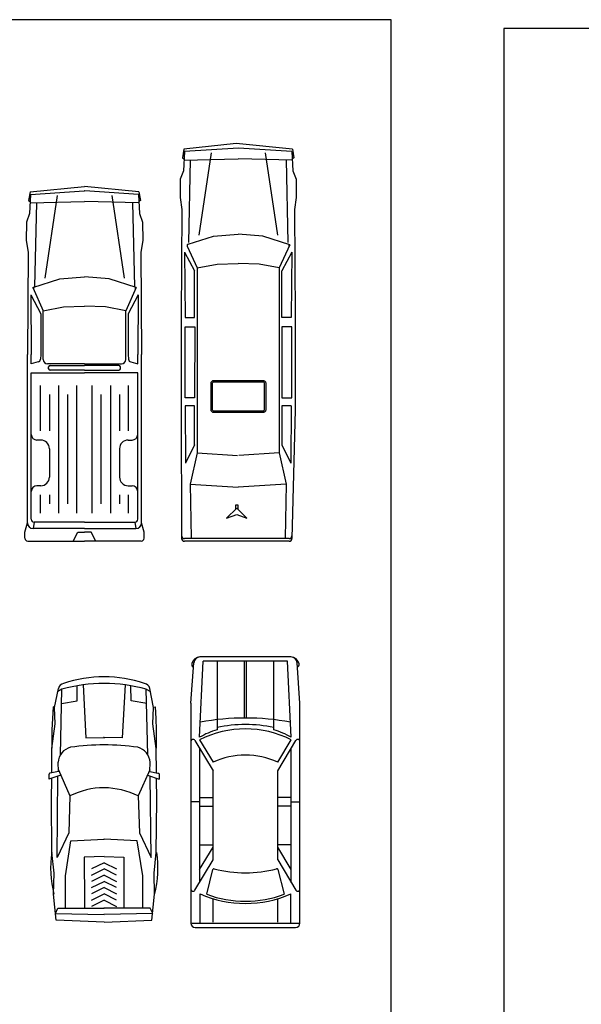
# Model space of a CAD drawing. Extents: x 149 to 250, y -977 to -912.
# Tile 22 of 156: x 189 to 198, y -928 to -912. Entities that reach past the tile are written whole.
import ezdxf

# ---------------------------------------------------------------- set-up
doc = ezdxf.new("R2010")
doc.units = 0
doc.header["$MEASUREMENT"] = 0
doc.layers.get('0').update_dxf_attribs({"linetype": 'CONTINUOUS'})
doc.layers.get('Defpoints').update_dxf_attribs({"linetype": 'CONTINUOUS'})

msp = doc.modelspace()

# ---------------------------------------------------------------- linework, layer by layer
for p, q in [((193.00265, -922.48132), (191.55398, -922.48132)), ((191.40331, -923.22112), (191.44925, -922.57883)), ((191.54331, -923.77067), (191.60163, -922.55132)), ((192.955, -922.55132), (191.60163, -922.55132)), ((191.82331, -922.55132), (191.82331, -923.65105)), ((192.26081, -923.46137), (192.26081, -922.55132)), ((192.29581, -923.46137), (192.29581, -922.55132)), ((192.73331, -923.65105), (192.73331, -922.55132)), ((193.01331, -923.77067), (192.955, -922.55132)), ((193.15331, -923.22112), (193.10738, -922.57883)), ((189.57735, -923.1841), (189.57858, -922.94434)), ((189.6723, -922.9295), (189.71929, -923.77843)), ((190.34802, -922.9295), (190.30103, -923.77843)), ((189.21684, -923.29032), (189.27737, -922.9876)), ((189.30988, -924.0495), (189.33301, -923.00119)), ((189.19283, -923.28243), (189.18002, -923.46687)), ((189.21788, -923.28512), (189.19283, -923.28243)), ((189.22664, -923.55321), (189.21684, -923.29032)), ((189.32659, -923.2302), (189.57735, -923.1841)), ((191.40331, -923.22112), (191.40331, -923.84049)), ((193.15331, -923.84049), (193.15331, -923.22112)), ((189.17296, -923.94815), (189.22664, -923.55321)), ((189.18002, -923.46687), (189.17332, -923.65163)), ((189.17332, -923.65163), (189.17273, -923.83651)), ((189.17273, -923.83651), (189.17319, -923.94644)), ((189.71929, -923.77843), (190.01016, -923.77661)), ((190.30103, -923.77843), (190.01016, -923.77661)), ((191.40331, -923.84049), (191.40331, -926.20508)), ((191.4683, -923.82244), (191.75993, -924.30687)), ((191.54331, -923.81132), (191.75993, -924.17115)), ((192.79669, -924.17115), (193.01331, -923.81132)), ((192.79669, -924.30687), (193.08833, -923.82244)), ((193.15331, -926.20508), (193.15331, -923.84049)), ((189.16921, -924.33963), (189.17296, -923.94815)), ((191.54331, -923.94704), (191.54331, -926.09852)), ((193.01331, -926.09852), (193.01331, -923.94704)), ((189.12479, -924.36922), (189.12469, -924.44196)), ((189.31444, -924.37706), (189.12469, -924.44196)), ((189.12511, -924.36522), (189.12479, -924.36922)), ((189.1262, -924.36091), (189.12511, -924.36522)), ((189.12801, -924.35685), (189.1262, -924.36091)), ((189.13051, -924.35316), (189.12801, -924.35685)), ((189.1336, -924.34997), (189.13051, -924.35316)), ((189.13721, -924.34736), (189.1336, -924.34997)), ((189.14121, -924.34542), (189.13721, -924.34736)), ((189.14549, -924.3442), (189.14121, -924.34542)), ((189.27732, -924.31882), (189.14549, -924.3442)), ((189.25462, -925.69695), (189.26959, -924.3924)), ((189.27611, -924.29027), (189.4625, -924.71224)), ((190.74421, -924.29027), (190.55782, -924.71224)), ((190.7657, -925.69695), (190.75073, -924.3924)), ((191.75993, -925.7387), (191.75993, -924.30687)), ((192.79669, -925.7387), (192.79669, -924.30687)), ((189.4625, -924.71224), (189.44182, -925.30404)), ((190.55782, -924.71224), (190.5785, -925.30404)), ((191.54331, -924.80684), (191.40331, -924.80684)), ((191.54331, -924.73684), (191.75993, -924.73684)), ((193.01331, -924.73684), (192.79669, -924.73684)), ((193.01331, -924.80684), (193.15331, -924.80684)), ((191.54331, -924.87684), (191.75993, -924.87684)), ((193.01331, -924.87684), (192.79669, -924.87684)), ((189.44182, -925.30404), (189.25462, -925.69695)), ((190.5785, -925.30404), (190.7657, -925.69695)), ((191.54331, -925.49536), (191.75993, -925.49536)), ((193.01331, -925.49536), (192.79669, -925.49536)), ((191.54331, -925.89195), (191.75993, -925.53212)), ((193.01331, -925.89195), (192.79669, -925.53212)), ((191.4683, -926.22313), (191.75993, -925.7387)), ((192.79669, -925.7387), (193.08833, -926.22313)), ((191.65786, -926.28922), (191.75593, -925.8936)), ((192.8007, -925.8936), (192.89876, -926.28922)), ((191.40331, -926.20508), (191.40331, -926.75132)), ((191.55038, -926.75132), (191.55038, -926.28331)), ((193.00625, -926.75132), (193.00625, -926.28331)), ((193.00625, -926.28331), (193.00625, -926.28331)), ((193.15331, -926.75132), (193.15331, -926.20508)), ((191.75993, -926.73382), (191.75993, -926.36041)), ((192.79669, -926.73382), (192.79669, -926.36041)), ((191.42081, -926.75132), (193.15331, -926.75132)), ((191.47331, -926.82132), (193.08331, -926.82132))]:
    msp.add_line(p, q)
for points in [[(193.03372, -914.33464), (192.1286, -914.24474), (191.28962, -914.33464)], [(191.28962, -914.33464), (191.26642, -914.47342)], [(191.29887, -914.37659), (191.28273, -914.68501)], [(193.02446, -914.37659), (192.16577, -914.31937), (191.29887, -914.37659)], [(191.72644, -914.39324), (191.5286, -915.71765)], [(192.5969, -914.39324), (192.79473, -915.71765)], [(193.02446, -914.37659), (193.0406, -914.68501)], [(193.03372, -914.33464), (193.05691, -914.47342)], [(191.26642, -914.47342), (191.28946, -914.49182)], [(191.29066, -914.51139), (192.16141, -914.49164)], [(191.393, -914.50968), (191.36438, -915.83321)], [(193.03267, -914.51139), (192.16193, -914.49164)], [(192.93033, -914.5077), (192.95896, -915.83321)], [(193.05691, -914.47342), (193.03388, -914.49182)], [(191.28273, -914.68501), (191.23328, -914.81962), (191.22877, -915.11362), (191.25742, -915.3051), (191.2459, -917.03503), (191.24575, -918.45466)], [(193.0406, -914.68501), (193.09005, -914.81962)], [(193.09005, -914.81962), (193.09457, -915.11362)], [(188.82191, -915.02069), (188.79872, -915.15947)], [(188.83116, -915.06264), (188.81503, -915.37106)], [(188.82191, -915.02069), (189.69551, -914.93392)], [(188.83116, -915.06264), (189.68986, -915.00542), (189.69551, -915.00579)], [(189.25873, -915.07929), (189.0609, -916.4037)], [(190.56911, -915.02069), (189.69551, -914.93392)], [(190.55986, -915.06264), (189.70117, -915.00542), (189.69551, -915.00579)], [(190.13229, -915.07929), (190.33012, -916.4037)], [(190.55986, -915.06264), (190.576, -915.37106)], [(190.56911, -915.02069), (190.5923, -915.15947)], [(188.79872, -915.15947), (188.82175, -915.17787)], [(188.82295, -915.19744), (189.6937, -915.17769)], [(188.9253, -915.19375), (188.89504, -916.54617)], [(189.69551, -915.17772), (189.69422, -915.17769)], [(189.69551, -915.17772), (189.6968, -915.17769)], [(190.56807, -915.19744), (189.69732, -915.17769)], [(190.46573, -915.19375), (190.49598, -916.54617)], [(190.5923, -915.15947), (190.56927, -915.17787)], [(193.09457, -915.11362), (193.06592, -915.3051)], [(188.81503, -915.37106), (188.76558, -915.50568)], [(190.576, -915.37106), (190.62545, -915.50568)], [(193.06592, -915.3051), (193.07743, -917.03503), (193.07759, -918.45466)], [(188.76558, -915.50568), (188.76106, -915.79967)], [(190.62545, -915.50568), (190.62996, -915.79967)], [(191.76606, -915.73108), (192.16078, -915.7006)], [(192.55727, -915.73108), (192.16255, -915.7006)], [(188.76106, -915.79967), (188.78971, -915.99115)], [(190.62996, -915.79967), (190.60131, -915.99115)], [(191.35868, -915.86143), (191.76606, -915.73108)], [(192.98918, -915.86927), (192.55727, -915.73108)], [(192.98918, -915.86927), (192.82144, -916.24246)], [(188.78971, -915.99115), (188.77879, -917.63245)], [(190.60131, -915.99115), (190.61223, -917.63245)], [(191.30095, -915.98762), (191.30913, -917.03503), (191.4602, -917.03503), (191.4602, -916.28997)], [(191.30095, -915.98762), (191.4602, -916.28997)], [(191.34471, -915.89276), (191.50189, -916.24246)], [(193.02238, -915.98762), (193.0142, -917.03503), (192.86313, -917.03503), (192.86313, -916.28997)], [(193.02238, -915.98762), (192.86313, -916.28997)], [(191.50189, -916.24246), (191.82685, -916.18026)], [(191.82685, -916.18026), (192.16126, -916.16853)], [(192.49648, -916.18026), (192.16207, -916.16853)], [(192.82144, -916.24246), (192.49648, -916.18026)], [(191.50189, -916.24246), (191.50189, -917.03503), (191.50189, -918.45466), (191.50189, -919.21056), (192.14906, -919.2494)], [(192.82144, -916.24246), (192.82144, -917.03503), (192.82144, -918.45466), (192.82144, -919.21056)], [(188.86644, -916.55532), (189.29835, -916.41713)], [(189.29835, -916.41713), (189.69308, -916.38665)], [(190.09267, -916.41713), (189.69795, -916.38665)], [(190.52458, -916.55532), (190.09267, -916.41713)], [(188.86644, -916.55532), (189.03419, -916.92851)], [(190.52458, -916.55532), (190.35684, -916.92851)], [(188.83325, -916.67367), (188.84074, -917.63245)], [(188.83325, -916.67367), (188.9925, -916.97602)], [(190.55778, -916.67367), (190.39853, -916.97602)], [(190.55778, -916.67367), (190.55029, -917.63245)], [(188.9925, -916.97602), (188.9925, -917.63245)], [(189.03419, -916.92851), (189.35915, -916.86631)], [(189.03419, -917.70972), (189.03419, -916.92851)], [(189.35915, -916.86631), (189.69356, -916.85458)], [(189.69551, -916.85462), (189.69436, -916.85458)], [(189.69551, -916.85462), (189.69666, -916.85458)], [(190.03188, -916.86631), (189.69747, -916.85458)], [(190.35684, -916.92851), (190.03188, -916.86631)], [(190.35684, -917.70972), (190.35684, -916.92851)], [(190.39853, -916.97602), (190.39853, -917.63245)], [(191.46001, -918.32776), (191.30932, -918.32776), (191.30932, -917.18572), (191.46794, -917.18572), (191.46001, -918.32776)], [(192.86313, -918.32776), (193.02175, -918.32776), (193.02175, -917.18572), (192.86313, -917.18572), (192.86313, -918.32776)], [(188.77879, -920.33212), (188.77879, -917.63245)], [(188.84074, -917.77872), (188.84074, -917.63245)], [(188.95392, -917.75043), (188.84074, -917.77872)], [(188.9925, -917.63245), (188.98871, -917.7081)], [(190.39853, -917.63245), (190.40231, -917.7081)], [(190.4371, -917.75043), (190.55029, -917.77872)], [(190.55029, -917.77872), (190.55029, -917.63245)], [(190.61223, -920.33212), (190.61223, -917.63245)], [(189.69551, -917.77872), (189.10319, -917.77872)], [(189.11925, -917.85814), (189.11925, -917.831)], [(189.14225, -917.808), (189.69551, -917.808)], [(189.69551, -917.88114), (189.14225, -917.88114)], [(189.69551, -917.77872), (190.28784, -917.77872)], [(190.24878, -917.808), (189.69551, -917.808)], [(189.69551, -917.88114), (190.24878, -917.88114)], [(190.27178, -917.85814), (190.27178, -917.831)], [(188.84074, -920.2742), (188.84074, -917.925)], [(188.84074, -917.925), (189.69551, -917.925)], [(190.55029, -917.925), (189.69551, -917.925)], [(190.55029, -920.2742), (190.55029, -917.925)], [(192.60934, -918.51196), (192.60934, -918.09638), (192.60864, -918.0884), (192.60657, -918.08065), (192.60318, -918.07338), (192.59858, -918.06682), (192.59291, -918.06115), (192.58634, -918.05655), (192.57907, -918.05316), (192.57133, -918.05108), (192.56334, -918.05038), (192.56334, -918.05038), (191.76708, -918.05038), (191.75909, -918.05108), (191.75135, -918.05316), (191.74408, -918.05655), (191.73751, -918.06115), (191.73184, -918.06682), (191.72724, -918.07338), (191.72386, -918.08065), (191.72178, -918.0884), (191.72108, -918.09638), (191.72108, -918.51196), (191.72178, -918.51995), (191.72386, -918.52769), (191.72724, -918.53496), (191.73184, -918.54153), (191.73751, -918.5472), (191.74408, -918.5518), (191.75135, -918.55519), (191.75909, -918.55726), (191.76708, -918.55796), (192.56334, -918.55796), (192.57133, -918.55726), (192.57907, -918.55519), (192.58634, -918.5518), (192.59291, -918.5472), (192.59858, -918.54153), (192.60318, -918.53496), (192.60657, -918.52769), (192.60864, -918.51995), (192.60934, -918.51196), (192.60934, -918.51196)], [(192.58555, -918.51092), (192.58555, -918.09742), (192.58512, -918.09255), (192.58412, -918.08882), (192.58249, -918.08533), (192.58028, -918.08217), (192.57756, -918.07944), (192.5744, -918.07723), (192.5709, -918.0756), (192.56718, -918.07461), (192.56718, -918.07461), (192.5623, -918.07418), (191.76812, -918.07418), (191.76324, -918.07461), (191.75952, -918.0756), (191.75602, -918.07723), (191.75287, -918.07944), (191.75014, -918.08217), (191.74793, -918.08533), (191.7463, -918.08882), (191.7453, -918.09255), (191.74487, -918.09742), (191.74487, -918.51092), (191.7453, -918.5158), (191.7463, -918.51952), (191.74793, -918.52302), (191.75014, -918.52618), (191.75287, -918.5289), (191.75602, -918.53111), (191.75952, -918.53274), (191.76324, -918.53374), (191.76812, -918.53417), (192.5623, -918.53417), (192.56718, -918.53374), (192.5709, -918.53274), (192.5744, -918.53111), (192.57756, -918.5289), (192.58028, -918.52618), (192.58249, -918.52302), (192.58412, -918.51952), (192.58512, -918.5158), (192.58512, -918.5158), (192.58555, -918.51092)], [(188.98701, -918.85748), (188.98701, -918.12612)], [(189.27955, -918.12612), (189.27955, -920.17393)], [(189.57209, -920.17393), (189.57209, -918.12612)], [(189.81893, -920.17393), (189.81893, -918.12612)], [(190.11147, -918.12612), (190.11147, -920.17393)], [(190.40402, -918.85748), (190.40402, -918.12612)], [(189.13328, -918.27239), (189.13328, -918.85748)], [(189.42582, -920.02765), (189.42582, -918.27239)], [(189.9652, -920.02765), (189.9652, -918.27239)], [(190.25774, -918.27239), (190.25774, -918.85748)], [(191.24575, -918.45466), (191.24534, -918.51631)], [(191.24534, -918.51631), (191.25305, -920.5805)], [(191.4602, -919.07836), (191.4602, -918.45466), (191.30932, -918.45466), (191.31649, -919.37251)], [(192.86313, -918.45466), (192.86313, -919.07836)], [(193.01401, -918.45466), (192.86313, -918.45466)], [(193.01401, -918.45466), (193.00684, -919.37251)], [(193.078, -918.51631), (193.02421, -920.58153)], [(193.07759, -918.45466), (193.078, -918.51631)], [(188.84074, -918.91175), (188.84074, -918.85748)], [(190.55029, -918.91175), (190.55029, -918.85748)], [(188.99528, -919.00375), (188.93274, -919.00375)], [(190.39574, -919.00375), (190.45829, -919.00375)], [(189.13328, -919.14175), (189.13328, -919.59711)], [(190.25774, -919.14175), (190.25774, -919.59711)], [(191.4602, -919.07836), (191.31649, -919.37251)], [(192.86313, -919.07836), (193.00684, -919.37251)], [(191.50189, -919.21056), (191.39231, -919.71157)], [(192.82144, -919.21056), (192.17427, -919.2494)], [(192.82144, -919.21056), (192.93103, -919.71157)], [(188.99528, -919.73511), (188.93274, -919.73511)], [(190.39574, -919.73511), (190.45829, -919.73511)], [(191.39231, -919.71157), (192.16264, -919.75995)], [(191.39231, -919.71157), (191.40588, -920.57803)], [(192.93103, -919.71157), (192.16069, -919.75995)], [(192.93103, -919.71157), (192.91745, -920.57803)], [(188.84074, -920.02765), (188.84074, -919.82711)], [(188.98701, -920.17393), (188.98701, -919.88138)], [(189.13328, -919.88138), (189.13328, -920.02765)], [(190.25774, -919.88138), (190.25774, -920.02765)], [(190.40402, -920.17393), (190.40402, -919.88138)], [(190.55029, -920.02765), (190.55029, -919.82711)], [(192.30154, -920.25837), (192.13912, -920.09595), (191.9767, -920.25837), (192.13912, -920.19746), (192.30154, -920.25837)], [(192.15942, -920.11625), (192.15942, -920.0452), (192.11882, -920.0452), (192.11882, -920.11625)], [(188.73813, -920.4786), (188.77879, -920.33212)], [(188.88674, -920.3202), (188.87079, -920.42412)], [(189.69551, -920.42412), (188.87079, -920.42412)], [(189.69551, -920.3202), (188.88674, -920.3202)], [(189.69551, -920.3202), (190.50429, -920.3202)], [(189.69551, -920.42412), (190.52023, -920.42412)], [(190.50429, -920.3202), (190.52023, -920.42412)], [(190.65289, -920.4786), (190.61223, -920.33212)], [(188.73813, -920.57887), (188.73813, -920.4786)], [(189.51549, -920.62487), (189.58863, -920.4786), (189.69551, -920.4786)], [(189.87553, -920.62487), (189.8024, -920.4786), (189.69551, -920.4786)], [(190.65289, -920.57887), (190.65289, -920.4786)], [(192.97935, -920.58321), (191.29889, -920.58321)], [(188.78413, -920.62487), (189.69551, -920.62487)], [(190.60689, -920.62487), (189.69551, -920.62487)], [(192.97823, -920.62633), (191.29905, -920.62633)], [(190.44296, -923.1841), (190.44174, -922.94434)], [(189.33301, -923.00119), (189.26777, -923.0356)], [(190.68731, -923.00119), (190.75254, -923.0356)], [(190.71044, -924.0495), (190.68731, -923.00119)], [(190.84735, -923.94815), (190.79367, -923.55321), (190.80348, -923.29032), (190.74294, -922.9876)], [(190.69372, -923.2302), (190.44296, -923.1841)], [(190.80243, -923.28512), (190.82749, -923.28243), (190.84029, -923.46687), (190.847, -923.65163), (190.84759, -923.83651), (190.84712, -923.94644)], [(190.01016, -923.7766), (190.00058, -923.77654)], [(190.01016, -923.7766), (190.01973, -923.77654)], [(190.85111, -924.33963), (190.84735, -923.94815)], [(189.27732, -924.31882), (189.27109, -924.17202)], [(190.74299, -924.31882), (190.74923, -924.17202)], [(190.70587, -924.37706), (190.89563, -924.44196)], [(190.74299, -924.31882), (190.87483, -924.3442), (190.87911, -924.34542), (190.88311, -924.34736), (190.88671, -924.34997), (190.88981, -924.35316), (190.8923, -924.35685), (190.89412, -924.36091), (190.8952, -924.36522), (190.89553, -924.36922), (190.89563, -924.44196)], [(189.16627, -924.77328), (189.1705, -924.4263)], [(190.85405, -924.77328), (190.84982, -924.4263)], [(190.01016, -926.73694), (189.24213, -926.70502), (189.19938, -926.28662), (189.20622, -925.94821), (189.17203, -925.61783), (189.16627, -924.77328)], [(190.01016, -926.73694), (190.77818, -926.70502), (190.82093, -926.28662), (190.81409, -925.94821), (190.84829, -925.61783), (190.85405, -924.77328)], [(189.38929, -926.51335), (189.38929, -925.99366), (189.47768, -925.42976), (190.01016, -925.40484)], [(189.47768, -925.42976), (189.47768, -925.42976)], [(190.01016, -925.40473), (190.00793, -925.40463)], [(190.01016, -925.40473), (190.01239, -925.40463)], [(190.63103, -926.51335), (190.63103, -925.99366), (190.54264, -925.42976), (190.01016, -925.40484)], [(190.54264, -925.42976), (190.54264, -925.42976)], [(189.25462, -925.69695), (189.25462, -925.69695)], [(190.01016, -925.68191), (189.6926, -925.6934), (189.69392, -926.40719), (189.69392, -926.51339)], [(190.01016, -925.78201), (189.8098, -925.88219)], [(190.01016, -925.68191), (190.32771, -925.6934), (190.3264, -926.40719), (190.3264, -926.51339)], [(190.01016, -925.78201), (190.21052, -925.88219)], [(190.7657, -925.69695), (190.7657, -925.69695)], [(189.8098, -925.98237), (190.01016, -925.88219)], [(190.21052, -925.98237), (190.01016, -925.88219)], [(190.01016, -925.98237), (189.8098, -926.08255)], [(189.8098, -926.18273), (190.01016, -926.08255)], [(190.01016, -925.98237), (190.21052, -926.08255)], [(190.21052, -926.18273), (190.01016, -926.08255)], [(190.01016, -926.18273), (189.8098, -926.28291)], [(189.8098, -926.38309), (190.01016, -926.28291)], [(190.01016, -926.18273), (190.21052, -926.28291)], [(190.21052, -926.38309), (190.01016, -926.28291)], [(190.01016, -926.38309), (189.8098, -926.48328)], [(190.01016, -926.38309), (190.21052, -926.48328)], [(189.23052, -926.5952), (189.26966, -926.51333), (190.01016, -926.51344)], [(189.23052, -926.5952), (190.01016, -926.61494)], [(189.34086, -926.51334), (189.34086, -926.51334)], [(190.01016, -926.51344), (190.00762, -926.51344)], [(190.78979, -926.5952), (190.75066, -926.51333), (190.01016, -926.51344)], [(190.01016, -926.51344), (190.0127, -926.51344)], [(190.78979, -926.5952), (190.01016, -926.61494)], [(190.67946, -926.51334), (190.67946, -926.51334)], [(190.01016, -926.615), (190.00683, -926.61508)], [(190.01016, -926.615), (190.01348, -926.61508)]]:
    msp.add_lwpolyline(points)
for centre, radius, start, end in [((192.16167, -914.50314), 0.0115, 88.7057, 91.3043), ((189.69396, -915.18919), 0.0115, 88.6959, 91.2936), ((189.69706, -915.18919), 0.0115, 88.706, 91.3045), ((192.16167, -915.71207), 0.0115, 85.5922, 94.4177), ((191.36568, -915.88333), 0.023, 107.743, 204.2001), ((192.95765, -915.88333), 0.023, 335.7996, 72.2569), ((192.16167, -916.18002), 0.0115, 87.9956, 92.0143), ((189.69396, -916.39812), 0.0115, 85.5822, 94.4069), ((189.69706, -916.39812), 0.0115, 85.5922, 94.4178), ((188.89798, -916.56938), 0.023, 107.7427, 204.2009), ((190.49304, -916.56938), 0.023, 335.7995, 72.2571), ((189.69396, -916.86607), 0.0115, 87.9848, 92.0043), ((189.69706, -916.86607), 0.0115, 87.9958, 92.0143), ((188.94277, -917.7058), 0.046, 284.036, 357.1341), ((189.10319, -917.70972), 0.069, 180, 270), ((190.28784, -917.70972), 0.069, 270, 0), ((190.44826, -917.7058), 0.046, 182.8659, 255.9642), ((189.14225, -917.831), 0.023, 90, 180), ((189.14225, -917.85814), 0.023, 180, 270), ((190.24878, -917.831), 0.023, 0, 90), ((190.24878, -917.85814), 0.023, 270, 0), ((188.93274, -918.91175), 0.092, 180, 270), ((188.99528, -919.14175), 0.138, 0, 90), ((190.39574, -919.14175), 0.138, 90, 180), ((190.45829, -918.91175), 0.092, 270, 0), ((188.99528, -919.59711), 0.138, 270, 0), ((190.39574, -919.59711), 0.138, 180, 270), ((188.93274, -919.82711), 0.092, 90, 180), ((190.45829, -919.82711), 0.092, 0, 90), ((188.88674, -920.2742), 0.046, 180, 270), ((190.50429, -920.2742), 0.046, 270, 0), ((188.87079, -920.33212), 0.092, 180, 270), ((190.52023, -920.33212), 0.092, 270, 0), ((188.78413, -920.57887), 0.046, 180, 270), ((190.60689, -920.57887), 0.046, 270, 0), ((191.29889, -920.53721), 0.046, 180.2133, 270), ((191.29905, -920.58033), 0.046, 180.2133, 270), ((192.97823, -920.58033), 0.046, 270, 358.5083), ((192.97935, -920.53721), 0.046, 270, 358.5083), ((191.55554, -922.6224), 0.14111, 93.212352, 166.601331), ((191.55398, -922.58632), 0.105, 90, 175.909428), ((193.00265, -922.58632), 0.105, 4.090572, 90), ((193.00108, -922.6224), 0.14111, 13.398669, 86.787648), ((191.46507, -922.60358), 0.04882, 163.482514, 244.837878), ((193.09155, -922.60358), 0.04882, 295.162122, 16.517486), ((190.01124, -924.84636), 2.04554, 90.0304, 108.5257), ((190.00907, -924.84636), 2.04554, 71.4743, 89.9696), ((189.37748, -923.00761), 0.10208, 99.1089, 168.6925), ((190.01124, -925.37242), 2.46632, 90.0252, 105.9619), ((190.00907, -925.37242), 2.46632, 74.0381, 89.9748), ((190.64284, -923.00761), 0.10208, 11.3075, 80.8909), ((192.27831, -927.3762), 3.91488, 79.351124, 100.648876), ((192.27831, -925.73228), 2.16596, 77.87364, 102.12636), ((192.27831, -925.26732), 1.631, 63.215004, 116.784996), ((192.17331, -924.85782), 1.2565, 106.173775, 120.092187), ((192.38331, -924.85782), 1.2565, 59.907813, 73.826225), ((190.01124, -927.72796), 3.83468, 90.0162, 98.0923), ((190.00907, -927.72796), 3.83468, 81.9077, 89.9838), ((191.43831, -923.84049), 0.035, 31.048222, 180), ((193.11831, -923.84049), 0.035, 0, 148.951778), ((189.53511, -924.18822), 0.26452, 103.9283, 176.4904), ((190.48521, -924.18822), 0.26452, 3.5096, 76.0716), ((192.27831, -925.28383), 1.22751, 65.019857, 114.980143), ((190.01124, -925.79812), 1.21725, 90.0511, 116.8095), ((190.00907, -925.79812), 1.21665, 63.1905, 89.9489), ((190.76903, -925.87313), 1.61727, 170.9172, 194.7578), ((189.25129, -925.87313), 1.62319, 345.2422, 9.0828), ((191.77307, -925.89714), 0.0175, 71.676154, 168.343207), ((192.27831, -923.95097), 1.99322, 255.479703, 284.520297), ((192.78356, -925.89714), 0.0175, 11.656793, 108.323846), ((191.43831, -926.20508), 0.035, 180, 328.951778), ((192.27831, -924.6283), 1.80802, 246.258243, 293.741757), ((192.27831, -924.6283), 1.77302, 249.516293, 290.483707), ((193.11831, -926.20508), 0.035, 211.048222, 0), ((191.42081, -926.73382), 0.0175, 180, 270), ((191.47331, -926.75132), 0.07, 180, 270), ((193.08331, -926.75132), 0.07, 270, 0), ((193.13581, -926.73382), 0.0175, 270, 0)]:
    msp.add_arc(centre, radius, start, end)
at = {"layer": 'Defpoints'}
for points in [[(173.01442, -940.16017), (194.61442, -940.16017), (194.61442, -912.26017), (173.01442, -912.26017)], [(196.42703, -940.3021), (218.02703, -940.3021), (218.02703, -912.4021), (196.42703, -912.4021)]]:
    msp.add_lwpolyline(points, close=True, dxfattribs=at)

doc.saveas('drawing.dxf')
